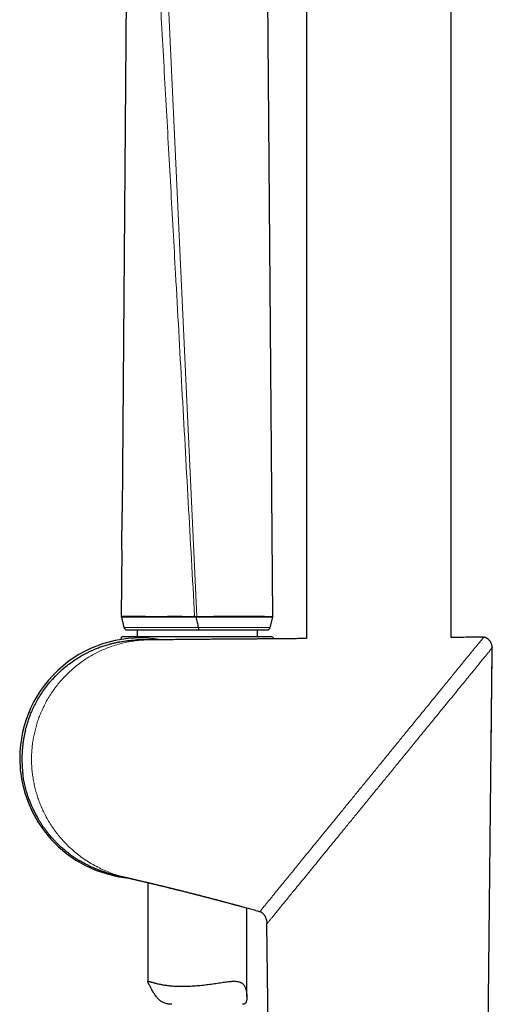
# Model space of a CAD drawing. Header units: millimetres. Extents: x 8 to 1018, y 12 to 2184.
# Tile 44 of 52: x 52 to 124, y 1886 to 2035. Entities that reach past the tile are written whole.
import ezdxf

# ---------------------------------------------------------------- set-up
doc = ezdxf.new("R2010")
doc.units = ezdxf.units.MM

msp = doc.modelspace()

# ---------------------------------------------------------------- linework, layer by layer
at = {"color": 7, "linetype": 'Continuous', "lineweight": 30}
for p, q in [((95.39, 2116.78), (95.39, 1941.1)), ((117.29, 1941.27), (117.29, 2116.4)), ((90.29, 1944.46), (89.15, 2086.42)), ((68.27, 2060.05), (67.49, 1960.31)), ((67.45, 1954.51), (67.49, 1960.31)), ((67.45, 1954.51), (67.37, 1944.47)), ((67.37, 1944.47), (67.38, 1944.34)), ((67.38, 1944.34), (67.77, 1942.78)), ((89.91, 1942.79), (90.28, 1944.35)), ((90.28, 1944.35), (90.29, 1944.46)), ((67.77, 1942.78), (67.77, 1942.78)), ((67.77, 1942.78), (67.77, 1942.78)), ((67.74, 1941.41), (90, 1941.41)), ((69.75, 1942.41), (69.75, 1941.41)), ((87.99, 1941.41), (87.99, 1942.41)), ((122.21, 1941.3), (122.2, 1941.29)), ((70.29, 1940.9), (70.34, 1940.9)), ((71.64, 1940.9), (71.65, 1940.9)), ((123.5, 1939.7), (123.49, 1939.69)), ((123.51, 1939.75), (123.51, 1939.72)), ((71.37, 1904.16), (71.37, 1889.16)), ((86.37, 1886.84), (86.37, 1900.31)), ((88.35, 1899.78), (88.35, 1899.78)), ((89.39, 1897.91), (89.39, 1897.94)), ((89.41, 1897.93), (89.39, 1897.91)), ((90.52, 1814.54), (89.39, 1897.9))]:
    msp.add_line(p, q, dxfattribs=at)
at = {"color": 8, "linetype": 'Continuous', "lineweight": 0}
for p, q in [((73.3, 2063.52), (78.81, 1944.46)), ((67.38, 1944.34), (67.38, 1944.34)), ((78.46, 1944.34), (78.47, 1944.46)), ((78.68, 1944.34), (78.81, 1944.34)), ((78.81, 1944.34), (78.81, 1944.46)), ((123.5, 1939.29), (123.51, 1939.72))]:
    msp.add_line(p, q, dxfattribs=at)
at = {"color": 7, "linetype": 'Continuous', "lineweight": 30, "flags": 128}
msp.add_lwpolyline([(122.49, 1845.1), (122.83, 1876.8), (123.5, 1939.29)], dxfattribs=at)
at = {"color": 7, "linetype": 'Continuous', "lineweight": 30}
for centre, radius, start, end in [((68.25, 1942.91), 0.5, 193.9979, 270.1971), ((70.22, 1922.98), 18.22, 80.0661, 180), ((67.74, 1940.91), 0.5, 90, 174.3132), ((90, 1940.91), 0.5, 17.835, 90), ((70.22, 1922.98), 18.22, 180, 264.4039)]:
    msp.add_arc(centre, radius, start, end, dxfattribs=at)
at = {"color": 8, "linetype": 'Continuous', "lineweight": 0}
for points, knots in [([(71.91, 2062.3), (72.16, 2057.9), (72.65, 2049.1), (73.38, 2035.9), (74.11, 2022.71), (74.85, 2009.51), (75.66, 1994.95), (76.54, 1979.03), (77.5, 1961.75), (78.15, 1950.23), (78.47, 1944.47)], [0, 0, 0, 0, 0.112, 0.224, 0.336, 0.448, 0.56, 0.706667, 0.853333, 1, 1, 1, 1]), ([(78.47, 1944.47), (78.33, 1944.47), (78.07, 1944.46), (77.68, 1944.45), (77.28, 1944.45), (76.91, 1944.46), (76.56, 1944.47), (76.24, 1944.47), (75.91, 1944.48), (75.59, 1944.48), (75.27, 1944.47), (74.96, 1944.47), (74.65, 1944.47), (74.35, 1944.47), (74.05, 1944.46), (73.71, 1944.46), (73.34, 1944.46), (72.94, 1944.46), (72.54, 1944.46), (72.14, 1944.46), (71.76, 1944.46), (71.38, 1944.46), (71, 1944.47), (70.66, 1944.47), (70.34, 1944.47), (70.04, 1944.47), (69.77, 1944.47), (69.52, 1944.47), (69.27, 1944.47), (69.02, 1944.47), (68.78, 1944.47), (68.56, 1944.47), (68.35, 1944.47), (68.16, 1944.47), (67.98, 1944.47), (67.82, 1944.47), (67.7, 1944.47), (67.6, 1944.47), (67.52, 1944.47), (67.45, 1944.47), (67.4, 1944.47), (67.37, 1944.47), (67.37, 1944.47), (67.37, 1944.47), (67.37, 1944.47)], [0, 0, 0, 0, 0.020455, 0.040914, 0.061508, 0.082103, 0.099565, 0.117048, 0.134498, 0.151948, 0.16948, 0.187013, 0.204444, 0.221876, 0.23938, 0.256884, 0.28187, 0.307229, 0.332636, 0.359074, 0.385563, 0.41337, 0.441231, 0.469755, 0.495689, 0.520975, 0.546296, 0.570535, 0.594802, 0.622839, 0.651267, 0.679735, 0.709312, 0.738932, 0.76998, 0.801076, 0.832888, 0.859406, 0.885953, 0.913787, 0.941654, 0.970807, 0.999997, 1, 1, 1, 1]), ([(67.38, 1944.34), (67.38, 1944.34), (67.39, 1944.34), (67.42, 1944.34), (67.46, 1944.34), (67.52, 1944.34), (67.61, 1944.34), (67.71, 1944.34), (67.83, 1944.34), (67.97, 1944.34), (68.14, 1944.35), (68.33, 1944.35), (68.54, 1944.35), (68.77, 1944.35), (69.02, 1944.35), (69.3, 1944.35), (69.6, 1944.35), (69.93, 1944.35), (70.28, 1944.35), (70.63, 1944.35), (70.99, 1944.35), (71.33, 1944.34), (71.7, 1944.34), (72.08, 1944.34), (72.47, 1944.34), (72.89, 1944.34), (73.32, 1944.34), (73.77, 1944.34), (74.25, 1944.34), (74.75, 1944.35), (75.27, 1944.36), (75.8, 1944.36), (76.34, 1944.35), (76.84, 1944.34), (77.28, 1944.33), (77.67, 1944.33), (78.07, 1944.34), (78.33, 1944.35), (78.46, 1944.35)], [0, 0, 0, 0, 0.027636, 0.055303, 0.083365, 0.11146, 0.139299, 0.16717, 0.19658, 0.22609, 0.25564, 0.285382, 0.315167, 0.345148, 0.375176, 0.405316, 0.43648, 0.467711, 0.499005, 0.530375, 0.556574, 0.582886, 0.609243, 0.635818, 0.662445, 0.689298, 0.716209, 0.743251, 0.771918, 0.800664, 0.829937, 0.859302, 0.888528, 0.917856, 0.938315, 0.958774, 0.979389, 1, 1, 1, 1]), ([(78.46, 1944.34), (78.49, 1944.34), (78.57, 1944.34), (78.64, 1944.33), (78.68, 1944.33)], [0, 0, 0, 0, 0.3888651, 1, 1, 1, 1]), ([(78.68, 1944.45), (78.64, 1944.45), (78.57, 1944.46), (78.5, 1944.46), (78.47, 1944.46), (78.47, 1944.46)], [0, 0, 0, 0, 0.5965437, 0.9997251, 1, 1, 1, 1]), ([(78.81, 1944.46), (78.81, 1944.46), (78.77, 1944.46), (78.73, 1944.45), (78.68, 1944.45)], [0, 0, 0, 0, 0.000408, 1, 1, 1, 1]), ([(90.29, 1944.46), (90.29, 1944.46), (90.29, 1944.46), (90.28, 1944.46), (90.23, 1944.46), (90.17, 1944.46), (90.09, 1944.46), (90.02, 1944.46), (89.94, 1944.46), (89.82, 1944.46), (89.66, 1944.46), (89.45, 1944.46), (89.24, 1944.46), (89.02, 1944.47), (88.79, 1944.47), (88.53, 1944.47), (88.25, 1944.47), (87.94, 1944.47), (87.62, 1944.47), (87.28, 1944.47), (86.94, 1944.47), (86.59, 1944.47), (86.23, 1944.47), (85.81, 1944.47), (85.34, 1944.47), (84.84, 1944.47), (84.35, 1944.47), (83.89, 1944.47), (83.43, 1944.47), (82.98, 1944.47), (82.55, 1944.47), (82.12, 1944.47), (81.72, 1944.47), (81.27, 1944.47), (80.78, 1944.46), (80.27, 1944.45), (79.78, 1944.46), (79.3, 1944.46), (78.97, 1944.46), (78.81, 1944.46)], [0, 0, 0, 0, 0.000003, 0.034441, 0.070038, 0.105634, 0.127112, 0.14859, 0.170266, 0.191943, 0.228283, 0.264624, 0.293124, 0.321768, 0.350411, 0.379369, 0.408326, 0.437663, 0.467013, 0.49635, 0.523097, 0.549937, 0.576776, 0.60371, 0.637869, 0.672027, 0.700354, 0.728681, 0.754225, 0.779768, 0.805481, 0.82739, 0.849308, 0.871216, 0.898522, 0.925827, 0.950493, 0.975159, 1, 1, 1, 1]), ([(78.81, 1944.34), (78.98, 1944.34), (79.33, 1944.34), (79.85, 1944.34), (80.37, 1944.34), (80.91, 1944.35), (81.44, 1944.35), (81.98, 1944.35), (82.52, 1944.35), (83.05, 1944.35), (83.57, 1944.35), (84.06, 1944.34), (84.54, 1944.34), (84.99, 1944.34), (85.42, 1944.35), (85.83, 1944.35), (86.22, 1944.34), (86.58, 1944.34), (86.93, 1944.35), (87.28, 1944.35), (87.63, 1944.35), (87.98, 1944.34), (88.3, 1944.35), (88.62, 1944.35), (88.91, 1944.34), (89.18, 1944.34), (89.41, 1944.34), (89.6, 1944.34), (89.75, 1944.34), (89.89, 1944.34), (90, 1944.34), (90.1, 1944.34), (90.18, 1944.34), (90.23, 1944.34), (90.27, 1944.34), (90.27, 1944.34), (90.28, 1944.35)], [0, 0, 0, 0, 0.026278, 0.052627, 0.079985, 0.107424, 0.136133, 0.164932, 0.194355, 0.224221, 0.253695, 0.283251, 0.311809, 0.340435, 0.368265, 0.396155, 0.422925, 0.449744, 0.476612, 0.503525, 0.534619, 0.56578, 0.598352, 0.630994, 0.665423, 0.699929, 0.735291, 0.763957, 0.792579, 0.821241, 0.849894, 0.878586, 0.907493, 0.936439, 0.965563, 1, 1, 1, 1]), ([(79.07, 1942.78), (78.92, 1942.78), (78.62, 1942.78), (78.16, 1942.78), (77.71, 1942.78), (77.26, 1942.78), (76.81, 1942.78), (76.36, 1942.78), (75.91, 1942.78), (75.48, 1942.78), (75.05, 1942.78), (74.64, 1942.78), (74.23, 1942.78), (73.84, 1942.78), (73.44, 1942.78), (73.06, 1942.78), (72.69, 1942.78), (72.34, 1942.78), (72.01, 1942.78), (71.7, 1942.78), (71.41, 1942.78), (71.12, 1942.78), (70.84, 1942.78), (70.57, 1942.78), (70.32, 1942.78), (70.06, 1942.78), (69.81, 1942.78), (69.56, 1942.78), (69.32, 1942.78), (69.1, 1942.78), (68.9, 1942.78), (68.71, 1942.78), (68.54, 1942.78), (68.37, 1942.78), (68.22, 1942.78), (68.07, 1942.78), (67.94, 1942.78), (67.84, 1942.78), (67.78, 1942.78), (67.78, 1942.78), (67.77, 1942.78)], [0, 0, 0, 0, 0.023565, 0.047139, 0.070855, 0.09464, 0.118641, 0.142707, 0.166931, 0.191208, 0.214796, 0.2385, 0.262254, 0.286224, 0.310241, 0.334469, 0.358743, 0.383129, 0.4055, 0.427871, 0.450365, 0.47286, 0.49548, 0.518101, 0.540829, 0.563557, 0.589818, 0.616166, 0.642551, 0.669091, 0.695666, 0.722395, 0.749157, 0.776, 0.809183, 0.842426, 0.882945, 0.92357, 0.964312, 1, 1, 1, 1]), ([(89.91, 1942.79), (89.9, 1942.79), (89.9, 1942.79), (89.87, 1942.79), (89.82, 1942.79), (89.76, 1942.79), (89.67, 1942.79), (89.56, 1942.79), (89.43, 1942.79), (89.29, 1942.79), (89.13, 1942.79), (88.96, 1942.79), (88.77, 1942.79), (88.56, 1942.79), (88.34, 1942.79), (88.09, 1942.79), (87.83, 1942.79), (87.54, 1942.79), (87.21, 1942.79), (86.85, 1942.79), (86.46, 1942.79), (86.05, 1942.79), (85.62, 1942.79), (85.21, 1942.79), (84.84, 1942.79), (84.51, 1942.79), (84.16, 1942.79), (83.81, 1942.79), (83.44, 1942.79), (83.07, 1942.79), (82.69, 1942.79), (82.3, 1942.79), (81.92, 1942.79), (81.53, 1942.79), (81.14, 1942.79), (80.74, 1942.79), (80.33, 1942.79), (79.92, 1942.79), (79.49, 1942.79), (79.21, 1942.79), (79.07, 1942.79)], [0, 0, 0, 0, 0.028944, 0.057963, 0.087018, 0.116208, 0.145437, 0.174804, 0.204211, 0.233701, 0.260793, 0.287955, 0.315152, 0.342475, 0.369835, 0.397324, 0.424852, 0.45246, 0.484147, 0.515939, 0.547801, 0.579788, 0.611855, 0.644019, 0.666168, 0.688317, 0.710591, 0.732864, 0.755277, 0.777688, 0.800246, 0.822804, 0.8444, 0.866031, 0.887695, 0.909391, 0.931973, 0.954604, 0.977282, 1, 1, 1, 1]), ([(122.2, 1941.29), (122.19, 1941.29), (122.19, 1941.28), (122.13, 1941.21), (122.02, 1941.07), (121.87, 1940.89), (121.68, 1940.65), (121.45, 1940.37), (121.19, 1940.05), (120.89, 1939.7), (120.57, 1939.3), (120.2, 1938.84), (119.77, 1938.32), (119.28, 1937.72), (118.77, 1937.08), (118.22, 1936.42), (117.66, 1935.73), (117.08, 1935.02), (116.49, 1934.29), (115.82, 1933.46), (115.06, 1932.54), (114.22, 1931.5), (113.36, 1930.45), (112.48, 1929.37), (111.59, 1928.29), (110.64, 1927.12), (109.63, 1925.87), (108.55, 1924.55), (107.46, 1923.21), (106.36, 1921.87), (105.27, 1920.52), (104.16, 1919.17), (103.06, 1917.82), (101.96, 1916.47), (100.87, 1915.13), (99.84, 1913.87), (98.89, 1912.7), (98, 1911.61), (97.12, 1910.54), (96.26, 1909.48), (95.41, 1908.44), (94.66, 1907.51), (93.99, 1906.69), (93.4, 1905.97), (92.83, 1905.27), (92.27, 1904.58), (91.73, 1903.92), (91.21, 1903.29), (90.72, 1902.68), (90.29, 1902.16), (89.92, 1901.7), (89.61, 1901.32), (89.32, 1900.96), (89.06, 1900.65), (88.84, 1900.38), (88.66, 1900.15), (88.51, 1899.97), (88.41, 1899.85), (88.36, 1899.78), (88.35, 1899.78), (88.35, 1899.78)], [0, 0, 0, 0, 0.004782, 0.017512, 0.030232, 0.043024, 0.055854, 0.068645, 0.081398, 0.094174, 0.107004, 0.119811, 0.135718, 0.151577, 0.167443, 0.183362, 0.199315, 0.215249, 0.231149, 0.246993, 0.268062, 0.289148, 0.310297, 0.331515, 0.352733, 0.373871, 0.399114, 0.424307, 0.449498, 0.474732, 0.50005, 0.525482, 0.550962, 0.576409, 0.601861, 0.627341, 0.648567, 0.669768, 0.69098, 0.7122, 0.733367, 0.754433, 0.77017, 0.785892, 0.801627, 0.817409, 0.833294, 0.849261, 0.865243, 0.881185, 0.893944, 0.906739, 0.919539, 0.932317, 0.945056, 0.9578, 0.970589, 0.983413, 0.996267, 1, 1, 1, 1]), ([(68.06, 1904.94), (67.95, 1904.96), (67.51, 1905.06), (66.74, 1905.28), (65.75, 1905.62), (64.77, 1906.02), (63.81, 1906.48), (62.85, 1907), (61.92, 1907.58), (61.02, 1908.23), (60.21, 1908.89), (59.5, 1909.53), (58.87, 1910.16), (58.27, 1910.82), (57.69, 1911.52), (57.14, 1912.26), (56.62, 1913.04), (56.13, 1913.86), (55.7, 1914.67), (55.34, 1915.45), (55.03, 1916.19), (54.75, 1916.95), (54.51, 1917.74), (54.29, 1918.54), (54.12, 1919.36), (53.97, 1920.2), (53.87, 1921.04), (53.81, 1921.89), (53.78, 1922.74), (53.8, 1923.59), (53.86, 1924.45), (53.95, 1925.3), (54.09, 1926.13), (54.26, 1926.95), (54.47, 1927.76), (54.71, 1928.55), (54.98, 1929.32), (55.29, 1930.06), (55.65, 1930.85), (56.07, 1931.66), (56.56, 1932.48), (57.08, 1933.27), (57.64, 1934.01), (58.21, 1934.71), (58.81, 1935.37), (59.44, 1935.99), (60.11, 1936.6), (60.84, 1937.19), (61.62, 1937.76), (62.41, 1938.27), (63.22, 1938.74), (64.03, 1939.15), (64.86, 1939.53), (65.75, 1939.87), (66.7, 1940.18), (67.71, 1940.45), (68.72, 1940.66), (69.74, 1940.8), (70.72, 1940.89), (71.35, 1940.9), (71.64, 1940.9)], [0, 0, 0, 0, 0.007188, 0.029631, 0.052115, 0.074713, 0.097394, 0.120051, 0.142617, 0.165131, 0.187653, 0.204618, 0.221651, 0.238692, 0.255691, 0.272629, 0.289553, 0.306512, 0.323571, 0.337239, 0.350846, 0.36442, 0.377992, 0.391597, 0.405274, 0.418958, 0.43254, 0.44606, 0.459584, 0.473193, 0.486877, 0.500549, 0.51415, 0.527727, 0.541335, 0.554984, 0.568653, 0.582317, 0.595945, 0.612979, 0.630054, 0.647119, 0.664113, 0.68103, 0.697936, 0.71487, 0.731866, 0.751329, 0.770759, 0.790129, 0.809419, 0.828686, 0.847969, 0.867299, 0.889945, 0.912653, 0.93534, 0.957983, 0.98064, 1, 1, 1, 1]), ([(123.51, 1939.72), (123.5, 1939.71), (123.49, 1939.69), (123.42, 1939.61), (123.31, 1939.48), (123.16, 1939.29), (122.96, 1939.04), (122.68, 1938.71), (122.34, 1938.29), (121.96, 1937.82), (121.53, 1937.29), (121.07, 1936.73), (120.58, 1936.13), (120.06, 1935.49), (119.46, 1934.75), (118.76, 1933.9), (117.98, 1932.94), (117.16, 1931.94), (116.33, 1930.92), (115.48, 1929.88), (114.61, 1928.82), (113.73, 1927.74), (112.84, 1926.65), (111.89, 1925.47), (110.86, 1924.21), (109.76, 1922.87), (108.66, 1921.52), (107.56, 1920.17), (106.45, 1918.81), (105.34, 1917.46), (104.24, 1916.1), (103.14, 1914.75), (102.04, 1913.41), (101.02, 1912.15), (100.06, 1910.98), (99.17, 1909.89), (98.29, 1908.81), (97.42, 1907.75), (96.57, 1906.7), (95.74, 1905.68), (94.93, 1904.69), (94.14, 1903.72), (93.44, 1902.87), (92.84, 1902.13), (92.32, 1901.5), (91.83, 1900.9), (91.37, 1900.33), (90.94, 1899.81), (90.56, 1899.33), (90.22, 1898.91), (89.95, 1898.58), (89.74, 1898.33), (89.59, 1898.14), (89.48, 1898.01), (89.41, 1897.93), (89.4, 1897.91), (89.39, 1897.91)], [0, 0, 0, 0, 0.012504, 0.024996, 0.037483, 0.049969, 0.06246, 0.078071, 0.093686, 0.109315, 0.124949, 0.14056, 0.156154, 0.171754, 0.18737, 0.208223, 0.229101, 0.249969, 0.270812, 0.291651, 0.312494, 0.333342, 0.354189, 0.375024, 0.400012, 0.425001, 0.449993, 0.474988, 0.499984, 0.524979, 0.549974, 0.574966, 0.599955, 0.624944, 0.645779, 0.666626, 0.687474, 0.708318, 0.729158, 0.750001, 0.77087, 0.791748, 0.812602, 0.828219, 0.843819, 0.859414, 0.875025, 0.89066, 0.90629, 0.921906, 0.937519, 0.950017, 0.962515, 0.97501, 0.987502, 1, 1, 1, 1])]:
    msp.add_open_spline(points, degree=3, knots=knots, dxfattribs=at)
at = {"color": 7, "linetype": 'Continuous', "lineweight": 30}
for points, knots in [([(78.68, 1944.45), (78.68, 1944.45), (78.68, 1944.41), (78.68, 1944.37), (78.68, 1944.34)], [0, 0, 0, 0, 0.103438, 1, 1, 1, 1]), ([(79.07, 1942.79), (79.01, 1943.04), (78.91, 1943.56), (78.76, 1944.07), (78.68, 1944.33)], [0, 0, 0, 0, 0.4967654, 1, 1, 1, 1]), ([(67.77, 1942.78), (67.78, 1942.76), (67.78, 1942.73), (67.8, 1942.7), (67.8, 1942.7)], [0, 0, 0, 0, 0.891566, 1, 1, 1, 1]), ([(79.07, 1942.78), (79.07, 1942.73), (79.07, 1942.63), (79.07, 1942.51), (79.07, 1942.42), (79.07, 1942.41), (79.07, 1942.41)], [0, 0, 0, 0, 0.250006, 0.50001, 0.750008, 1, 1, 1, 1]), ([(89.42, 1942.41), (89.45, 1942.41), (89.5, 1942.41), (89.59, 1942.43), (89.66, 1942.47), (89.73, 1942.51), (89.79, 1942.57), (89.84, 1942.64), (89.88, 1942.71), (89.9, 1942.76), (89.91, 1942.79)], [0, 0, 0, 0, 0.126103, 0.252205, 0.378308, 0.50441, 0.630513, 0.756615, 0.878308, 1, 1, 1, 1]), ([(68.13, 1942.42), (68.14, 1942.42), (68.18, 1942.41), (68.23, 1942.41), (68.25, 1942.41)], [0, 0, 0, 0, 0.390203, 1, 1, 1, 1]), ([(68.26, 1942.41), (68.26, 1942.41), (68.26, 1942.41), (68.3, 1942.41), (68.36, 1942.41), (68.44, 1942.41), (68.54, 1942.41), (68.68, 1942.41), (68.84, 1942.41), (69.04, 1942.41), (69.23, 1942.41), (69.43, 1942.41), (69.64, 1942.41), (69.88, 1942.41), (70.15, 1942.41), (70.44, 1942.41), (70.71, 1942.41), (70.98, 1942.41), (71.29, 1942.41), (71.65, 1942.41), (72, 1942.41), (72.34, 1942.41), (72.65, 1942.41), (72.98, 1942.41), (73.35, 1942.41), (73.75, 1942.41), (74.18, 1942.41), (74.64, 1942.41), (75.13, 1942.41), (75.6, 1942.41), (76.05, 1942.41), (76.46, 1942.41), (76.88, 1942.41), (77.31, 1942.41), (77.74, 1942.41), (78.18, 1942.41), (78.63, 1942.41), (78.92, 1942.41), (79.07, 1942.41)], [0, 0, 0, 0, 0.030535, 0.066278, 0.095145, 0.124022, 0.152889, 0.189335, 0.22578, 0.258827, 0.291874, 0.318559, 0.345252, 0.371937, 0.405631, 0.439326, 0.461654, 0.483983, 0.51403, 0.544093, 0.574138, 0.596911, 0.619684, 0.643131, 0.666578, 0.69429, 0.722019, 0.749728, 0.779934, 0.810141, 0.833328, 0.85668, 0.880033, 0.903759, 0.927484, 0.951604, 0.975732, 1, 1, 1, 1]), ([(95.39, 1941.1), (95.29, 1941.09), (95.05, 1941.09), (94.68, 1941.09), (94.29, 1941.09), (93.86, 1941.08), (93.37, 1941.08), (92.83, 1941.08), (92.24, 1941.07), (91.64, 1941.07), (91.03, 1941.06), (90.41, 1941.06), (89.76, 1941.05), (89.08, 1941.05), (88.36, 1941.04), (87.62, 1941.03), (86.84, 1941.03), (86.04, 1941.02), (85.2, 1941.02), (84.33, 1941.01), (83.43, 1941), (82.51, 1940.99), (81.54, 1940.99), (80.55, 1940.98), (79.53, 1940.97), (78.46, 1940.96), (77.34, 1940.95), (76.17, 1940.94), (74.96, 1940.93), (73.73, 1940.92), (72.62, 1940.92), (71.92, 1940.91), (71.65, 1940.91)], [0, 0, 0, 0, 0.013321, 0.030115, 0.046243, 0.063086, 0.084448, 0.107446, 0.132078, 0.158346, 0.18318, 0.209317, 0.236756, 0.265499, 0.295543, 0.32689, 0.359539, 0.39349, 0.428743, 0.465298, 0.503155, 0.542313, 0.582773, 0.624534, 0.667597, 0.711961, 0.759834, 0.809135, 0.859864, 0.912022, 0.965607, 1, 1, 1, 1]), ([(79.07, 1942.41), (79.25, 1942.41), (79.59, 1942.41), (80.11, 1942.41), (80.62, 1942.41), (81.13, 1942.41), (81.63, 1942.41), (82.12, 1942.41), (82.61, 1942.41), (83.09, 1942.41), (83.55, 1942.41), (84, 1942.41), (84.44, 1942.41), (84.87, 1942.41), (85.29, 1942.41), (85.7, 1942.41), (86.1, 1942.41), (86.47, 1942.41), (86.82, 1942.41), (87.17, 1942.41), (87.5, 1942.41), (87.82, 1942.41), (88.12, 1942.41), (88.38, 1942.41), (88.61, 1942.41), (88.82, 1942.41), (89.01, 1942.41), (89.16, 1942.41), (89.27, 1942.41), (89.36, 1942.41), (89.41, 1942.41), (89.42, 1942.41), (89.42, 1942.41)], [0, 0, 0, 0, 0.028963, 0.05801, 0.087106, 0.116207, 0.145267, 0.174238, 0.203832, 0.233503, 0.26322, 0.292943, 0.322631, 0.352236, 0.384141, 0.416118, 0.448139, 0.480167, 0.512162, 0.544078, 0.580685, 0.617378, 0.654121, 0.690873, 0.727584, 0.764204, 0.803421, 0.84273, 0.882089, 0.921453, 0.960774, 1, 1, 1, 1]), ([(122.21, 1941.31), (121.89, 1941.31), (121.11, 1941.3), (119.88, 1941.29), (118.56, 1941.28), (117.7, 1941.27), (117.29, 1941.27)], [0, 0, 0, 0, 0.19127, 0.475262, 0.752664, 1, 1, 1, 1]), ([(123.51, 1939.75), (123.51, 1939.76), (123.51, 1939.79), (123.5, 1939.84), (123.5, 1939.88), (123.49, 1939.91), (123.49, 1939.94), (123.48, 1939.96), (123.48, 1939.99), (123.47, 1940.03), (123.45, 1940.09), (123.42, 1940.18), (123.38, 1940.29), (123.34, 1940.4), (123.27, 1940.53), (123.17, 1940.69), (123.04, 1940.86), (122.92, 1940.97), (122.82, 1941.06), (122.74, 1941.12), (122.65, 1941.18), (122.55, 1941.23), (122.44, 1941.26), (122.33, 1941.29), (122.24, 1941.3), (122.2, 1941.3)], [0, 0, 0, 0, 0.0588695, 0.1079939, 0.1471715, 0.1701537, 0.1881036, 0.1955425, 0.2054508, 0.2162681, 0.2466307, 0.2871488, 0.3331062, 0.3814965, 0.4321574, 0.5203908, 0.6059331, 0.686051, 0.7239355, 0.7649739, 0.8134257, 0.8543287, 0.8989687, 0.9473863, 1, 1, 1, 1]), ([(58.16, 1936.15), (58.19, 1936.18), (58.46, 1936.43), (58.98, 1936.87), (59.74, 1937.46), (60.52, 1937.99), (61.31, 1938.48), (61.9, 1938.8), (62.29, 1939), (62.48, 1939.09), (62.67, 1939.18), (62.86, 1939.27), (63.06, 1939.36), (63.25, 1939.44), (63.59, 1939.59), (64.09, 1939.78), (64.76, 1940.02), (65.3, 1940.18), (65.71, 1940.29), (65.96, 1940.36), (66.22, 1940.42), (66.48, 1940.48), (66.72, 1940.53), (66.94, 1940.57), (67.2, 1940.62), (67.55, 1940.68), (68, 1940.75), (68.52, 1940.81), (69.02, 1940.85), (69.35, 1940.87), (69.49, 1940.88)], [0, 0, 0, 0, 0.01051, 0.080061, 0.152739, 0.22857, 0.29793, 0.369766, 0.386235, 0.40283, 0.41955, 0.436397, 0.453369, 0.470467, 0.487692, 0.542289, 0.599954, 0.660688, 0.681831, 0.703322, 0.725162, 0.747351, 0.769888, 0.786539, 0.801465, 0.835714, 0.874225, 0.916998, 0.964033, 1, 1, 1, 1]), ([(71.64, 1940.91), (71.51, 1940.91), (71.16, 1940.91), (70.66, 1940.91), (70.22, 1940.9), (69.85, 1940.89), (69.63, 1940.88), (69.49, 1940.88)], [0, 0, 0, 0, 0.18558, 0.482231, 0.694841, 0.799358, 1, 1, 1, 1]), ([(123.15, 1940.71), (123.14, 1940.72), (123.12, 1940.75), (123.09, 1940.79), (123.06, 1940.82), (123.05, 1940.83), (123.04, 1940.84), (123.04, 1940.85), (123.02, 1940.87), (123, 1940.9), (122.99, 1940.92), (122.97, 1940.94), (122.96, 1940.96), (122.95, 1940.96)], [0, 0, 0, 0, 0.0546082, 0.1716066, 0.2099723, 0.2370297, 0.2505454, 0.2653403, 0.3006841, 0.402009, 0.5506831, 0.7495608, 1, 1, 1, 1]), ([(123.34, 1924.29), (123.37, 1926.98), (123.42, 1932.12), (123.47, 1937.25), (123.49, 1939.69)], [0, 0, 0, 0, 0.524904, 1, 1, 1, 1]), ([(58.19, 1936.18), (58.15, 1936.14), (58.07, 1936.07), (57.92, 1935.93), (57.77, 1935.78), (57.59, 1935.61), (57.39, 1935.4), (57.16, 1935.17), (57.01, 1935), (56.94, 1934.92)], [0, 0, 0, 0, 0.103841, 0.216555, 0.336779, 0.463855, 0.643193, 0.8232, 1, 1, 1, 1]), ([(52.89, 1927.33), (52.93, 1927.47), (53.02, 1927.85), (53.21, 1928.44), (53.44, 1929.12), (53.72, 1929.83), (54.04, 1930.57), (54.43, 1931.34), (54.86, 1932.1), (55.34, 1932.87), (55.9, 1933.66), (56.36, 1934.25), (56.69, 1934.64), (56.85, 1934.82), (56.95, 1934.93), (56.99, 1934.98)], [0, 0, 0, 0, 0.0474131, 0.1238315, 0.2012123, 0.2796397, 0.37401, 0.4708702, 0.5703377, 0.6725208, 0.7903094, 0.9117586, 0.9441904, 0.9768835, 1, 1, 1, 1]), ([(52.89, 1927.34), (52.88, 1927.32), (52.87, 1927.28), (52.86, 1927.2), (52.84, 1927.12), (52.82, 1927.03), (52.79, 1926.93), (52.77, 1926.82), (52.74, 1926.68), (52.7, 1926.5), (52.66, 1926.28), (52.61, 1926.03), (52.56, 1925.75), (52.51, 1925.43), (52.47, 1925.11), (52.43, 1924.79), (52.4, 1924.48), (52.38, 1924.18), (52.36, 1923.86), (52.34, 1923.52), (52.33, 1923.16), (52.33, 1922.83), (52.34, 1922.5), (52.35, 1922.13), (52.37, 1921.7), (52.4, 1921.32), (52.43, 1921.04), (52.44, 1920.87), (52.46, 1920.74), (52.47, 1920.67), (52.47, 1920.63)], [0, 0, 0, 0, 0.012788, 0.023658, 0.037007, 0.050289, 0.065688, 0.083201, 0.102824, 0.131709, 0.164202, 0.200299, 0.244711, 0.293437, 0.342352, 0.389523, 0.434949, 0.478627, 0.520552, 0.576297, 0.628598, 0.677453, 0.723594, 0.770903, 0.840108, 0.912865, 0.941268, 0.965392, 0.984961, 1, 1, 1, 1]), ([(53.43, 1916.71), (53.41, 1916.75), (53.29, 1917.06), (53.1, 1917.67), (52.86, 1918.52), (52.67, 1919.39), (52.54, 1920.1), (52.49, 1920.53), (52.47, 1920.66)], [0, 0, 0, 0, 0.0330478, 0.2552501, 0.4741401, 0.6901206, 0.903611, 1, 1, 1, 1]), ([(53.41, 1916.74), (53.42, 1916.71), (53.45, 1916.65), (53.48, 1916.57), (53.5, 1916.52), (53.51, 1916.48), (53.53, 1916.44), (53.55, 1916.37), (53.6, 1916.26), (53.65, 1916.11), (53.72, 1915.95), (53.8, 1915.77), (53.89, 1915.57), (53.99, 1915.34), (54.1, 1915.1), (54.23, 1914.83), (54.38, 1914.55), (54.54, 1914.24), (54.73, 1913.9), (54.95, 1913.53), (55.2, 1913.14), (55.46, 1912.74), (55.75, 1912.33), (56.06, 1911.92), (56.36, 1911.53), (56.65, 1911.18), (56.94, 1910.86), (57.18, 1910.59), (57.39, 1910.37), (57.56, 1910.2), (57.72, 1910.04), (57.86, 1909.91), (57.98, 1909.79), (58.09, 1909.68), (58.16, 1909.62), (58.19, 1909.59)], [0, 0, 0, 0, 0.011772, 0.020304, 0.025588, 0.029493, 0.033991, 0.039084, 0.053447, 0.071126, 0.089718, 0.110966, 0.134875, 0.161453, 0.191265, 0.22386, 0.259246, 0.297432, 0.338262, 0.391574, 0.443637, 0.494379, 0.556916, 0.617008, 0.674489, 0.729204, 0.781008, 0.829764, 0.860821, 0.890397, 0.917772, 0.942451, 0.964399, 0.98359, 1, 1, 1, 1]), ([(59.62, 1908.42), (59.59, 1908.44), (59.46, 1908.53), (59.24, 1908.71), (58.95, 1908.94), (58.66, 1909.18), (58.4, 1909.4), (58.23, 1909.56), (58.15, 1909.63)], [0, 0, 0, 0, 0.053672, 0.254853, 0.452635, 0.647028, 0.838045, 1, 1, 1, 1]), ([(59.58, 1908.45), (59.64, 1908.41), (59.75, 1908.32), (59.92, 1908.2), (60.09, 1908.08), (60.28, 1907.95), (60.48, 1907.82), (60.69, 1907.68), (60.89, 1907.56), (61.01, 1907.48), (61.08, 1907.44)], [0, 0, 0, 0, 0.11223, 0.220743, 0.33465, 0.45919, 0.594467, 0.735097, 0.870312, 1, 1, 1, 1]), ([(65.19, 1905.63), (65.01, 1905.69), (64.77, 1905.76), (64.47, 1905.86), (64.29, 1905.92), (64.12, 1905.99), (63.95, 1906.05), (63.78, 1906.12), (63.61, 1906.18), (63.24, 1906.33), (62.67, 1906.59), (61.91, 1906.97), (61.37, 1907.27), (61.07, 1907.45), (61.01, 1907.48)], [0, 0, 0, 0, 0.127359, 0.169465, 0.210986, 0.251921, 0.292273, 0.332039, 0.371222, 0.40982, 0.597932, 0.78042, 0.957308, 1, 1, 1, 1]), ([(65.19, 1905.63), (65.23, 1905.62), (65.31, 1905.6), (65.41, 1905.56), (65.5, 1905.54), (65.59, 1905.52), (65.67, 1905.49), (65.74, 1905.48), (65.81, 1905.46), (65.89, 1905.43), (65.99, 1905.41), (66.09, 1905.39), (66.19, 1905.36), (66.27, 1905.34), (66.34, 1905.32), (66.41, 1905.31), (66.49, 1905.29), (66.59, 1905.26), (66.7, 1905.24), (66.8, 1905.22), (66.9, 1905.19), (67.01, 1905.17), (67.1, 1905.15), (67.19, 1905.13), (67.28, 1905.11), (67.37, 1905.09), (67.47, 1905.06), (67.58, 1905.04), (67.68, 1905.02), (67.76, 1905), (67.85, 1904.98), (67.95, 1904.96), (68.02, 1904.94), (68.07, 1904.93)], [0, 0, 0, 0, 0.052897, 0.096445, 0.130867, 0.159882, 0.18544, 0.210608, 0.23517, 0.261427, 0.293867, 0.330258, 0.363671, 0.39423, 0.416323, 0.435996, 0.464448, 0.498234, 0.53715, 0.573536, 0.60619, 0.640119, 0.676152, 0.706067, 0.730417, 0.760778, 0.801346, 0.836979, 0.872742, 0.895696, 0.923134, 0.957922, 1, 1, 1, 1]), ([(68.06, 1904.93), (68.11, 1904.92), (68.21, 1904.9), (68.35, 1904.87), (68.5, 1904.83), (68.64, 1904.8), (68.78, 1904.77), (68.93, 1904.73), (69.09, 1904.69), (69.28, 1904.65), (69.47, 1904.6), (69.65, 1904.56), (69.81, 1904.53), (69.96, 1904.49), (70.1, 1904.46), (70.26, 1904.42), (70.43, 1904.38), (70.61, 1904.34), (70.81, 1904.29), (71.01, 1904.24), (71.21, 1904.2), (71.41, 1904.15), (71.58, 1904.11), (71.73, 1904.07), (71.86, 1904.04), (72.01, 1904.01), (72.16, 1903.97), (72.32, 1903.93), (72.5, 1903.89), (72.69, 1903.84), (72.88, 1903.79), (73.06, 1903.75), (73.21, 1903.72), (73.35, 1903.68), (73.5, 1903.65), (73.66, 1903.61), (73.85, 1903.56), (74.03, 1903.52), (74.19, 1903.48), (74.33, 1903.44), (74.48, 1903.41), (74.63, 1903.37), (74.78, 1903.33), (74.91, 1903.3), (75.02, 1903.27), (75.12, 1903.25), (75.23, 1903.22), (75.36, 1903.19), (75.51, 1903.15), (75.67, 1903.11), (75.84, 1903.07), (75.99, 1903.03), (76.14, 1903), (76.3, 1902.96), (76.48, 1902.91), (76.69, 1902.86), (76.9, 1902.8), (77.11, 1902.75), (77.3, 1902.71), (77.47, 1902.66), (77.61, 1902.63), (77.73, 1902.6), (77.82, 1902.57), (77.92, 1902.55), (78.03, 1902.52), (78.16, 1902.49), (78.29, 1902.46), (78.41, 1902.42), (78.53, 1902.39), (78.64, 1902.37), (78.73, 1902.34), (78.8, 1902.32), (78.89, 1902.3), (78.99, 1902.28), (79.12, 1902.24), (79.26, 1902.21), (79.42, 1902.17), (79.57, 1902.13), (79.72, 1902.09), (79.85, 1902.05), (79.96, 1902.03), (80.05, 1902), (80.12, 1901.98), (80.19, 1901.97), (80.28, 1901.94), (80.4, 1901.91), (80.55, 1901.87), (80.72, 1901.83), (80.9, 1901.78), (81.07, 1901.74), (81.23, 1901.7), (81.35, 1901.66), (81.46, 1901.63), (81.58, 1901.6), (81.71, 1901.57), (81.84, 1901.54), (81.97, 1901.5), (82.11, 1901.46), (82.25, 1901.43), (82.38, 1901.39), (82.49, 1901.36), (82.58, 1901.34), (82.65, 1901.32), (82.74, 1901.3), (82.86, 1901.27), (83.02, 1901.22), (83.21, 1901.17), (83.42, 1901.12), (83.65, 1901.05), (83.9, 1900.99), (84.1, 1900.93), (84.27, 1900.89), (84.39, 1900.85), (84.5, 1900.82), (84.6, 1900.8), (84.67, 1900.78), (84.73, 1900.76), (84.8, 1900.74), (84.9, 1900.72), (85.03, 1900.68), (85.2, 1900.64), (85.4, 1900.58), (85.64, 1900.51), (85.92, 1900.44), (86.22, 1900.35), (86.56, 1900.26), (86.92, 1900.16), (87.31, 1900.06), (87.72, 1899.94), (88.07, 1899.85), (88.28, 1899.79), (88.35, 1899.77)], [0, 0, 0, 0, 0.006996, 0.014843, 0.021507, 0.028255, 0.035026, 0.042243, 0.050149, 0.059429, 0.070116, 0.078728, 0.085523, 0.092995, 0.100453, 0.107236, 0.115639, 0.125408, 0.134858, 0.143838, 0.154868, 0.164707, 0.173489, 0.179924, 0.18663, 0.193667, 0.201032, 0.208962, 0.217638, 0.227488, 0.23738, 0.245682, 0.25288, 0.259831, 0.266516, 0.27497, 0.283958, 0.294141, 0.300807, 0.307799, 0.315126, 0.322885, 0.330587, 0.336825, 0.341829, 0.346655, 0.351526, 0.358242, 0.365705, 0.373854, 0.382486, 0.390092, 0.396971, 0.404476, 0.413697, 0.423941, 0.43507, 0.445599, 0.454746, 0.463121, 0.470215, 0.476096, 0.479702, 0.484445, 0.490323, 0.496694, 0.503016, 0.509158, 0.515121, 0.520561, 0.525037, 0.528554, 0.532116, 0.537341, 0.543715, 0.551126, 0.558769, 0.566474, 0.574239, 0.580382, 0.586024, 0.590511, 0.593849, 0.59694, 0.600521, 0.606931, 0.614449, 0.622819, 0.631968, 0.64181, 0.648739, 0.654428, 0.659961, 0.665838, 0.672059, 0.67856, 0.685238, 0.692092, 0.699118, 0.706028, 0.711554, 0.715716, 0.71875, 0.722061, 0.728661, 0.736657, 0.74604, 0.756652, 0.76806, 0.78023, 0.793148, 0.799067, 0.805127, 0.810981, 0.815795, 0.819539, 0.822222, 0.824682, 0.830088, 0.836648, 0.844393, 0.854693, 0.866587, 0.880069, 0.895136, 0.911781, 0.929998, 0.948607, 0.968602, 0.989978, 1, 1, 1, 1]), ([(88.35, 1899.77), (88.38, 1899.76), (88.46, 1899.74), (88.55, 1899.69), (88.66, 1899.62), (88.76, 1899.54), (88.86, 1899.44), (88.95, 1899.33), (89.03, 1899.21), (89.1, 1899.1), (89.16, 1898.98), (89.21, 1898.85), (89.26, 1898.71), (89.3, 1898.57), (89.34, 1898.43), (89.36, 1898.32), (89.37, 1898.25), (89.38, 1898.21), (89.38, 1898.18), (89.39, 1898.15), (89.39, 1898.13), (89.39, 1898.12), (89.4, 1898.11), (89.4, 1898.1), (89.4, 1898.09), (89.4, 1898.08), (89.41, 1898.08), (89.41, 1898.08), (89.41, 1898.07), (89.41, 1898.07), (89.41, 1898.07), (89.41, 1898.07), (89.41, 1898.06), (89.41, 1898.06), (89.41, 1898.05), (89.41, 1898.03), (89.4, 1898.02), (89.4, 1897.99), (89.39, 1897.97), (89.39, 1897.95), (89.39, 1897.94), (89.39, 1897.94)], [0, 0, 0, 0, 0.0359786, 0.0698943, 0.1020507, 0.1472595, 0.1889081, 0.2385783, 0.2810023, 0.3166835, 0.3594202, 0.4035358, 0.448829, 0.4946729, 0.5360688, 0.5794076, 0.5974033, 0.6058794, 0.6149279, 0.6369815, 0.6584679, 0.6845888, 0.7076775, 0.7240874, 0.7314345, 0.7340986, 0.7361631, 0.7370118, 0.7377724, 0.7384844, 0.7391957, 0.7399538, 0.7407984, 0.7428493, 0.7487734, 0.7574195, 0.7832157, 0.820467, 0.8691091, 0.9290084, 1, 1, 1, 1]), ([(89.39, 1897.94), (89.39, 1897.94), (89.39, 1897.93), (89.4, 1897.93), (89.4, 1897.93)], [0, 0, 0, 0, 0.689276, 1, 1, 1, 1]), ([(75.03, 1885.72), (75.01, 1885.72), (74.92, 1885.72), (74.74, 1885.73), (74.5, 1885.75), (74.23, 1885.8), (73.97, 1885.87), (73.73, 1885.97), (73.5, 1886.09), (73.29, 1886.24), (73.1, 1886.4), (72.91, 1886.59), (72.72, 1886.81), (72.54, 1887.04), (72.37, 1887.29), (72.22, 1887.53), (72.08, 1887.78), (71.95, 1888.01), (71.82, 1888.24), (71.72, 1888.44), (71.62, 1888.61), (71.55, 1888.75), (71.48, 1888.87), (71.43, 1888.98), (71.4, 1889.06), (71.37, 1889.12), (71.37, 1889.17), (71.38, 1889.2), (71.4, 1889.21), (71.45, 1889.22), (71.51, 1889.21), (71.59, 1889.19), (71.7, 1889.16), (71.82, 1889.12), (71.96, 1889.08), (72.13, 1889.03), (72.33, 1888.97), (72.58, 1888.9), (72.84, 1888.84), (73.13, 1888.78), (73.43, 1888.72), (73.74, 1888.67), (74.05, 1888.62), (74.38, 1888.58), (74.73, 1888.54), (75.1, 1888.51), (75.48, 1888.48), (75.86, 1888.47), (76.24, 1888.46), (76.63, 1888.45), (77.03, 1888.46), (77.44, 1888.47), (77.88, 1888.49), (78.35, 1888.51), (78.83, 1888.55), (79.32, 1888.59), (79.8, 1888.64), (80.27, 1888.7), (80.75, 1888.76), (81.22, 1888.83), (81.68, 1888.9), (82.13, 1888.96), (82.57, 1889.03), (83, 1889.09), (83.42, 1889.15), (83.75, 1889.18), (84, 1889.2), (84.19, 1889.21), (84.37, 1889.22), (84.58, 1889.21), (84.82, 1889.2), (85.08, 1889.16), (85.27, 1889.1), (85.42, 1889.04), (85.53, 1888.99), (85.64, 1888.91), (85.76, 1888.82), (85.86, 1888.71), (85.95, 1888.59), (86.04, 1888.45), (86.11, 1888.28), (86.19, 1888.09), (86.25, 1887.87), (86.3, 1887.64), (86.33, 1887.4), (86.36, 1887.17), (86.37, 1886.94), (86.37, 1886.71), (86.36, 1886.5), (86.33, 1886.3), (86.29, 1886.16), (86.25, 1886.05), (86.21, 1885.98), (86.17, 1885.92), (86.11, 1885.85), (86.02, 1885.79), (85.9, 1885.74), (85.78, 1885.72), (85.71, 1885.72), (85.69, 1885.73)], [0, 0, 0, 0, 0.001869, 0.008095, 0.017348, 0.026656, 0.036031, 0.045482, 0.054726, 0.064033, 0.07339, 0.082783, 0.093782, 0.104802, 0.11584, 0.126899, 0.13797, 0.149095, 0.160246, 0.171463, 0.181024, 0.190634, 0.200178, 0.209772, 0.219343, 0.228884, 0.238469, 0.247976, 0.257521, 0.267026, 0.277648, 0.288255, 0.298897, 0.309464, 0.320061, 0.330631, 0.343638, 0.356694, 0.369538, 0.382429, 0.395205, 0.406687, 0.418309, 0.429968, 0.441876, 0.453826, 0.465925, 0.477039, 0.488288, 0.499574, 0.5111, 0.522665, 0.534372, 0.547812, 0.561313, 0.574602, 0.587948, 0.60118, 0.614742, 0.628361, 0.641986, 0.655668, 0.669376, 0.68327, 0.69723, 0.711427, 0.718568, 0.725708, 0.732942, 0.740188, 0.752105, 0.764092, 0.77616, 0.782241, 0.788322, 0.796304, 0.804316, 0.812364, 0.820443, 0.82856, 0.836704, 0.847232, 0.857786, 0.868358, 0.878951, 0.889554, 0.900204, 0.910871, 0.921587, 0.932143, 0.942756, 0.948105, 0.953454, 0.95885, 0.964262, 0.974839, 0.985515, 0.996276, 1, 1, 1, 1])]:
    msp.add_open_spline(points, degree=3, knots=knots, dxfattribs=at)

doc.saveas('drawing.dxf')
